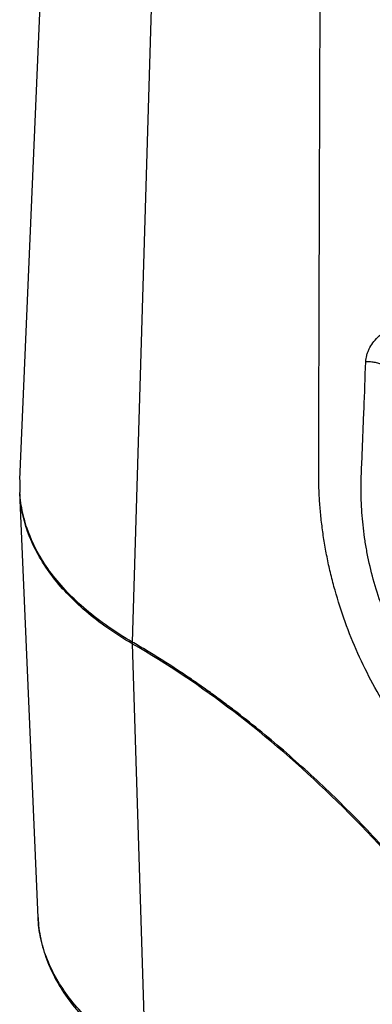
# Model space of a CAD drawing. Header units: millimetres. Extents: x 20 to 4180, y 42 to 2950.
# Tile 114 of 133: x 3279 to 3343, y 2384 to 2564. Entities that reach past the tile are written whole.
import ezdxf

# ---------------------------------------------------------------- set-up
doc = ezdxf.new("R2010")
doc.units = ezdxf.units.MM
doc.header["$LTSCALE"] = 231.275
doc.layers.add('DEFAULT_VBL19', color=7, linetype='CONTINUOUS')
doc.layers.add('TOP_ASM_PBL22', color=7, linetype='CONTINUOUS')

# ---------------------------------------------------------------- blocks, each defined once
blk = doc.blocks.new('TOP_ASM_PBL22', base_point=(3446.87, 2452.24))
at = {"layer": 'TOP_ASM_PBL22', "color": 7}
for p, q in [((3278.81, 2479.76), (3284.87, 2621.39)), ((3303.66, 2594.24), (3299.38, 2450.05)), ((3282.15, 2399.65), (3278.82, 2477.43)), ((3299.39, 2449.74), (3301.74, 2373.27))]:
    blk.add_line(p, q, dxfattribs=at)
for centre, radius, start, end in [((3302.26, 2478.75), 23.47, 177.5526, 183.2211), ((3302.52, 2478.45), 23.71, 182.1475, 182.4497)]:
    blk.add_arc(centre, radius, start, end, dxfattribs=at)
for points, knots in [([(3369.12, 2410.09), (3368.44, 2410.72), (3367.08, 2411.99), (3364.4, 2414.62), (3361.08, 2418.06), (3357.21, 2422.42), (3353.46, 2427.03), (3349.86, 2431.89), (3346.47, 2437), (3343.36, 2442.36), (3340.6, 2447.93), (3338.29, 2453.66), (3336.73, 2458.51), (3335.72, 2462.38), (3335.08, 2465.26), (3334.55, 2468.11), (3334.14, 2470.93), (3333.82, 2473.71), (3333.61, 2476.44), (3333.53, 2478.7), (3333.51, 2480.48), (3333.5, 2482.24), (3333.51, 2484.43), (3333.52, 2487.06), (3333.52, 2489.69), (3333.53, 2493.19), (3333.55, 2497.58), (3333.56, 2502.83), (3333.58, 2508.09), (3333.6, 2513.35), (3333.61, 2518.61), (3333.63, 2525.62), (3333.66, 2534.38), (3333.69, 2544.9), (3333.74, 2558.92), (3333.77, 2569.44), (3333.79, 2576.45)], [0, 0, 0, 0, 0.015649, 0.031487, 0.06368, 0.096558, 0.130092, 0.164238, 0.198911, 0.233963, 0.269137, 0.304075, 0.338423, 0.355287, 0.371911, 0.388268, 0.404341, 0.420141, 0.435647, 0.450826, 0.458317, 0.465772, 0.480626, 0.495461, 0.510301, 0.525141, 0.55482, 0.584499, 0.614178, 0.643856, 0.673535, 0.703214, 0.762572, 0.821929, 0.881286, 1, 1, 1, 1]), ([(3342.11, 2501.3), (3342.12, 2501.7), (3342.22, 2502.31), (3342.47, 2503.1), (3342.81, 2503.88), (3343.39, 2504.82), (3344.6, 2506.19), (3346.11, 2507.32), (3347.78, 2508.12), (3348.66, 2508.41), (3349.11, 2508.52)], [0, 0, 0, 0, 0.113001, 0.171074, 0.230308, 0.352397, 0.479233, 0.74119, 0.872339, 1, 1, 1, 1]), ([(3417.8, 2396.72), (3415.41, 2397.85), (3410.64, 2400.09), (3405.26, 2402.6), (3401.68, 2404.28), (3399.89, 2405.13), (3398.1, 2405.98), (3395.71, 2407.16), (3392.71, 2408.67), (3389.12, 2410.58), (3385.53, 2412.61), (3382.56, 2414.41), (3380.18, 2415.91), (3378.39, 2417.09), (3376.61, 2418.3), (3374.82, 2419.56), (3373.06, 2420.88), (3371.29, 2422.25), (3369.54, 2423.67), (3367.2, 2425.65), (3364.32, 2428.26), (3359.8, 2432.78), (3355.56, 2437.75), (3351.74, 2443.17), (3349.12, 2447.51), (3346.84, 2452.06), (3344.94, 2456.74), (3343.44, 2461.47), (3342.52, 2465.44), (3341.97, 2468.58), (3341.66, 2470.89), (3341.44, 2473.17), (3341.3, 2475.42), (3341.24, 2477.64), (3341.27, 2479.82), (3341.35, 2481.98), (3341.45, 2484.12), (3341.54, 2486.26), (3341.65, 2489.13), (3341.85, 2494.14), (3342.01, 2498.43), (3342.11, 2501.3)], [0, 0, 0, 0, 0.055674, 0.111311, 0.125229, 0.139159, 0.153124, 0.167148, 0.19541, 0.224003, 0.252993, 0.282442, 0.297357, 0.31241, 0.327606, 0.342949, 0.358491, 0.374202, 0.390083, 0.406139, 0.438784, 0.472152, 0.540986, 0.576347, 0.612117, 0.647998, 0.683616, 0.718621, 0.752752, 0.769439, 0.785855, 0.801998, 0.81787, 0.833461, 0.848771, 0.86392, 0.879006, 0.894103, 0.909216, 0.939454, 1, 1, 1, 1]), ([(3345.4, 2500.65), (3345.18, 2500.78), (3344.68, 2501), (3343.87, 2501.21), (3343, 2501.32), (3342.4, 2501.32), (3342.11, 2501.3)], [0, 0, 0, 0, 0.227256, 0.475875, 0.736915, 1, 1, 1, 1]), ([(3299.39, 2449.74), (3297.85, 2450.63), (3294.92, 2452.48), (3290.9, 2455.56), (3287.41, 2458.85), (3284.46, 2462.33), (3282.1, 2465.95), (3280.34, 2469.7), (3279.21, 2473.54), (3278.88, 2476.14), (3278.82, 2477.43)], [0, 0, 0, 0, 0.148058, 0.288683, 0.421899, 0.548024, 0.66771, 0.78197, 0.892174, 1, 1, 1, 1]), ([(3299.38, 2450.05), (3297.86, 2450.93), (3294.96, 2452.76), (3290.97, 2455.81), (3287.49, 2459.07), (3284.56, 2462.5), (3282.19, 2466.08), (3280.42, 2469.79), (3279.26, 2473.58), (3278.9, 2476.16), (3278.83, 2477.43)], [0, 0, 0, 0, 0.147876, 0.288409, 0.421616, 0.547801, 0.667588, 0.781952, 0.892215, 1, 1, 1, 1]), ([(3368.34, 2383.76), (3367.1, 2385.53), (3364.6, 2389.03), (3359.48, 2395.87), (3352.87, 2404.1), (3344.59, 2413.45), (3337.41, 2420.77), (3331.52, 2426.29), (3327.08, 2430.24), (3322.57, 2434.01), (3318.77, 2437.02), (3315.7, 2439.32), (3313.4, 2441), (3311.08, 2442.63), (3308.76, 2444.21), (3306.43, 2445.75), (3304.48, 2446.99), (3302.91, 2447.96), (3301.34, 2448.89), (3300.16, 2449.59), (3299.38, 2450.05)], [0, 0, 0, 0, 0.067197, 0.133935, 0.265853, 0.39544, 0.522414, 0.584848, 0.646541, 0.707468, 0.767608, 0.797379, 0.826945, 0.856309, 0.885469, 0.914405, 0.943138, 0.957458, 0.971739, 1, 1, 1, 1]), ([(3299.39, 2449.74), (3299.39, 2449.76), (3299.39, 2449.85), (3299.43, 2449.94), (3299.46, 2450)], [0, 0, 0, 0, 0.227588, 1, 1, 1, 1]), ([(3368.2, 2383.59), (3363.32, 2390.58), (3353.14, 2403.92), (3336.37, 2421.97), (3318.56, 2437.43), (3305.84, 2446.02), (3299.39, 2449.74)], [0, 0, 0, 0, 0.265895, 0.52249, 0.767668, 1, 1, 1, 1]), ([(3282.15, 2399.65), (3282.21, 2398.34), (3282.54, 2395.7), (3283.68, 2391.82), (3285.43, 2388.06), (3287.77, 2384.46), (3290.65, 2381.04), (3294.06, 2377.83), (3297.95, 2374.84), (3300.78, 2373.05), (3302.26, 2372.19)], [0, 0, 0, 0, 0.111061, 0.223927, 0.339939, 0.460278, 0.585901, 0.717499, 0.855485, 1, 1, 1, 1]), ([(3301.74, 2373.27), (3300.28, 2374.11), (3297.49, 2375.88), (3293.66, 2378.81), (3290.33, 2381.95), (3287.52, 2385.26), (3285.27, 2388.71), (3283.6, 2392.28), (3282.52, 2395.94), (3282.2, 2398.42), (3282.15, 2399.65)], [0, 0, 0, 0, 0.148058, 0.288683, 0.421899, 0.548024, 0.66771, 0.78197, 0.892174, 1, 1, 1, 1])]:
    blk.add_open_spline(points, degree=3, knots=knots, dxfattribs=at)
blk = doc.blocks.new('DEFAULT_VBL19', base_point=(3677.42, 2256.49))
at = {"layer": 'TOP_ASM_PBL22'}
blk.add_blockref('TOP_ASM_PBL22', (3446.87, 2452.24), dxfattribs=at)

msp = doc.modelspace()

# ---------------------------------------------------------------- block references
at = {"layer": 'DEFAULT_VBL19'}
msp.add_blockref('DEFAULT_VBL19', (3677.416, 2256.486), dxfattribs=at)

doc.saveas('drawing.dxf')
